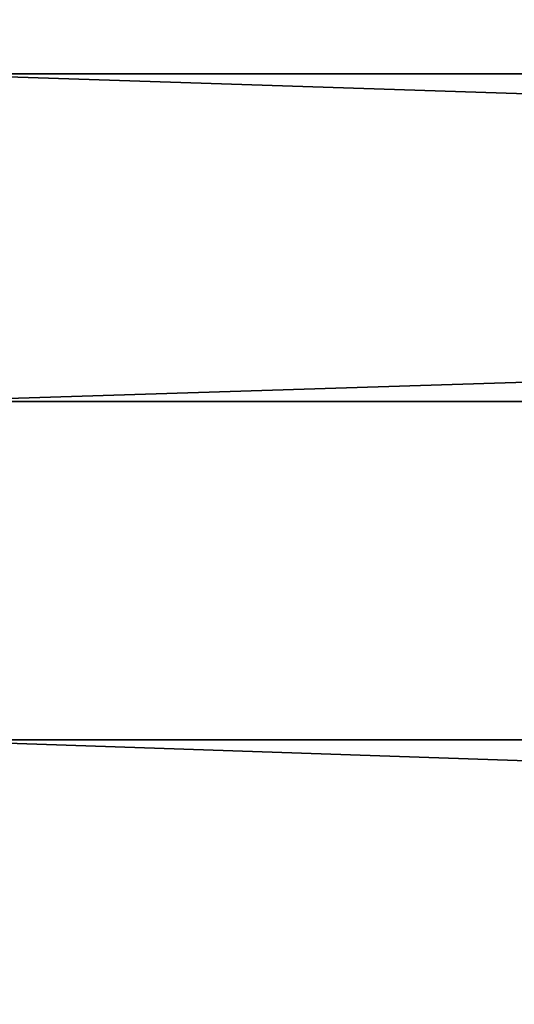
# Model space of a CAD drawing. Extents: x -1448 to 108, y -535 to 375.
# Tile 40 of 147: x -1263 to -1234, y 36 to 94. Entities that reach past the tile are written whole.
import ezdxf

# ---------------------------------------------------------------- set-up
doc = ezdxf.new("R2010")
doc.units = 0
doc.header["$LTSCALE"] = 33.374815
doc.layers.add('121', color=7, linetype='CONTINUOUS')
doc.layers.add('123', color=7, linetype='CONTINUOUS')

msp = doc.modelspace()

# ---------------------------------------------------------------- linework, layer by layer
at = {"layer": '121', "color": 7, "linetype": 'CONTINUOUS'}
for points in [[(-1269.977, 90.882, -205.829), (-1269.977, 127.156, -185.624), (-49.977, 90.882, -205.829), (-1269.977, 90.882, -205.829)], [(-49.977, 90.882, -205.829), (-1269.977, 127.156, -185.624), (-49.977, 127.156, -185.624), (-49.977, 90.882, -205.829)], [(-1269.977, 51.514, -219.023), (-1269.977, 90.882, -205.829), (-49.977, 51.514, -219.023), (-1269.977, 51.514, -219.023)], [(-49.977, 51.514, -219.023), (-1269.977, 90.882, -205.829), (-49.977, 90.882, -205.829), (-49.977, 51.514, -219.023)], [(-1269.977, 10.392, -224.76), (-1269.977, 51.514, -219.023), (-49.977, 10.392, -224.76), (-1269.977, 10.392, -224.76)], [(-49.977, 10.392, -224.76), (-1269.977, 51.514, -219.023), (-49.977, 51.514, -219.023), (-49.977, 10.392, -224.76)]]:
    msp.add_3dface(points, dxfattribs=at)
at = {"layer": '123', "color": 7, "linetype": 'CONTINUOUS'}
for points in [[(-1269.977, 109.486, 196.565), (-1269.977, 71.503, 213.336), (-49.977, 109.486, 196.565), (-1269.977, 109.486, 196.565)], [(-1269.977, 71.503, 213.336), (-49.977, 71.503, 213.336), (-49.977, 109.486, 196.565), (-1269.977, 71.503, 213.336)], [(-1269.977, 71.503, 213.336), (-1269.977, 31.085, 222.842), (-49.977, 71.503, 213.336), (-1269.977, 71.503, 213.336)], [(-1269.977, 31.085, 222.842), (-49.977, 31.085, 222.842), (-49.977, 71.503, 213.336), (-1269.977, 31.085, 222.842)]]:
    msp.add_3dface(points, dxfattribs=at)

doc.saveas('drawing.dxf')
